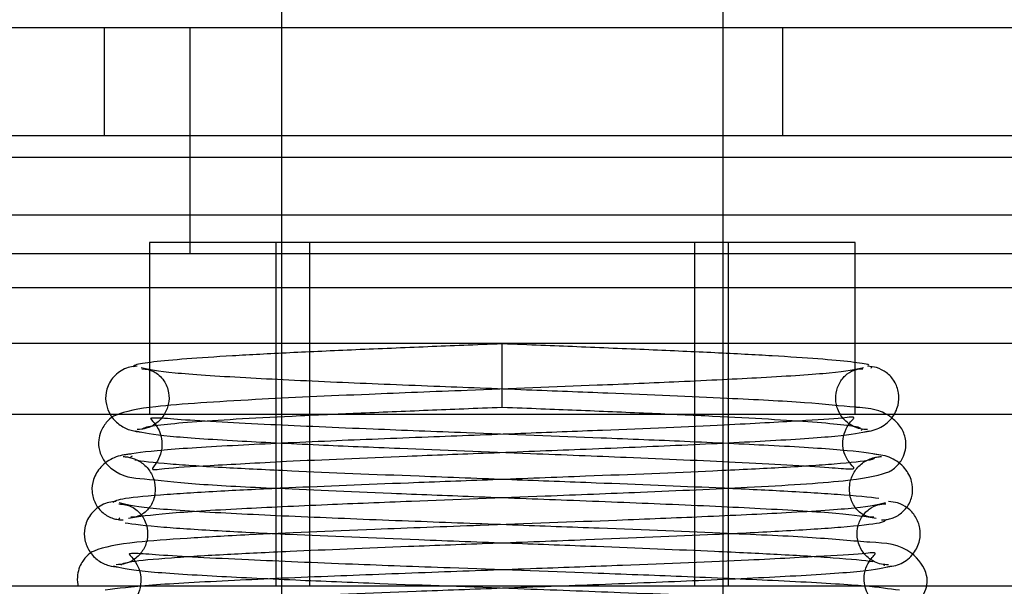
# Model space of a CAD drawing. Header units: inches. Extents: x 1 to 240, y -1 to 159.
# Tile 55 of 65: x 69.535 to 70.079, y 136.137 to 136.451. Entities that reach past the tile are written whole.
import ezdxf
from ezdxf.enums import TextEntityAlignment as Align
from ezdxf.lldxf.tags import DXFTag

# ---------------------------------------------------------------- set-up
doc = ezdxf.new("R2010")
doc.units = ezdxf.units.IN
doc.header["$MEASUREMENT"] = 0
for name, color, linetype in [('COM42780', 7, 'Continuous'), ('COM48603', 7, 'Continuous'), ('Default', 7, 'Continuous'), ('PKT99', 7, 'Continuous'), ('SCC19011', 7, 'Continuous'), ('SPR20265', 7, 'Continuous')]:
    doc.layers.add(name, color=color, linetype=linetype)
doc.styles.add('SEACAD_Times_New_Roman', font='times.ttf')
tags = doc.linetypes.add('HIDDEN2', pattern=[0.1875, 0.125, -0.0625]).pattern_tags.tags
tags[6:7] = [DXFTag(74, 4), DXFTag(75, 0), DXFTag(340, '0'), DXFTag(46, 0.0), DXFTag(50, 0.0), DXFTag(44, 0.0), DXFTag(45, 0.0)]
tags[4:5] = [DXFTag(74, 4), DXFTag(75, 0), DXFTag(340, '0'), DXFTag(46, 0.0), DXFTag(50, 0.0), DXFTag(44, 0.0), DXFTag(45, 0.0)]
doc.dimstyles.new('HAMMOND_(STH_-_240x160)', dxfattribs={"dimtxt": 1, "dimasz": 1.25, "dimexe": 0.5, "dimexo": 0.5, "dimgap": 0.25, "dimtad": 0, "dimtih": 1, "dimtoh": 1, "dimlfac": 0.125, "dimzin": 0, "dimdsep": 46, "dimtxsty": 'SEACAD_Times_New_Roman', "dimblk1": '_SE_FILLED', "dimblk2": '_SE_FILLED', "dimsah": 1, "dimcen": 0.5, "dimadec": 0, "dimazin": 0, "dimtfac": 0.8, "dimtofl": 0, "dimtmove": 0, "dimatfit": 3, "dimfxl": 1, "dimtolj": 1, "dimtzin": 0, "dimarcsym": 0})

# ---------------------------------------------------------------- blocks, each defined once
blk = doc.blocks.new('SE7')
at = {"layer": 'COM42780', "color": 7, "linetype": 'Continuous'}
for p, q in [((69.99639, 136.32736), (69.60639, 136.32736)), ((69.60639, 136.32736), (69.60639, 136.26096)), ((69.99639, 136.23236), (69.99639, 136.32736)), ((70.09836, 136.23236), (69.50441, 136.23236)), ((70.09836, 136.13736), (69.50441, 136.13736))]:
    blk.add_line(p, q, dxfattribs=at)
at = {"layer": 'COM42780', "color": 7, "linetype": 'HIDDEN2'}
for p, q in [((69.67639, 136.13736), (69.67639, 136.32736)), ((69.69489, 136.32736), (69.69489, 136.13736)), ((69.90789, 136.13736), (69.90789, 136.32736)), ((69.92639, 136.13736), (69.92639, 136.32736)), ((69.60639, 136.26096), (69.60639, 136.23236))]:
    blk.add_line(p, q, dxfattribs=at)
at = {"layer": 'COM48603', "color": 7, "linetype": 'Continuous'}
for p, q in [((69.67939, 136.37436), (69.45476, 136.37436)), ((70.14801, 136.37436), (69.92339, 136.37436)), ((69.45532, 136.34274), (69.67939, 136.34274)), ((69.92339, 136.34274), (70.14746, 136.34274)), ((69.45717, 136.27183), (69.60639, 136.27183)), ((69.99639, 136.27183), (70.1456, 136.27183))]:
    blk.add_line(p, q, dxfattribs=at)
at = {"layer": 'COM48603', "color": 7, "linetype": 'HIDDEN2'}
for p, q in [((69.92339, 136.37436), (69.67939, 136.37436)), ((69.67939, 136.34274), (69.92339, 136.34274)), ((79.88893, 136.30236), (59.65184, 136.30236)), ((69.60639, 136.27183), (69.99639, 136.27183))]:
    blk.add_line(p, q, dxfattribs=at)
at = {"layer": 'PKT99', "color": 7, "linetype": 'HIDDEN2'}
for p, q in [((64.32891, 136.44636), (73.70891, 136.44636)), ((69.58141, 136.38636), (69.58141, 136.44636)), ((69.62891, 136.32136), (69.62891, 136.44636)), ((69.95641, 136.38636), (69.95641, 136.44636)), ((70.76891, 136.38636), (67.26891, 136.38636)), ((64.39391, 136.32136), (73.64391, 136.32136))]:
    blk.add_line(p, q, dxfattribs=at)
at = {"layer": 'SCC19011', "color": 7, "linetype": 'Continuous'}
for p, q in [((69.67939, 136.55086), (69.67939, 136.32736)), ((69.92339, 136.32736), (69.92339, 136.55086)), ((69.92339, 136.12599), (69.92339, 136.13736))]:
    blk.add_line(p, q, dxfattribs=at)
at = {"layer": 'SCC19011', "color": 7, "linetype": 'HIDDEN2'}
for p, q in [((69.67939, 136.32736), (69.67939, 136.13157)), ((69.92339, 136.13736), (69.92339, 136.32736))]:
    blk.add_line(p, q, dxfattribs=at)
at = {"layer": 'SPR20265', "color": 7, "linetype": 'Continuous'}
blk.add_line((69.80139, 136.23636), (69.80139, 136.27136), dxfattribs=at)
at = {"layer": 'SPR20265', "color": 7, "linetype": 'HIDDEN2'}
blk.add_line((69.80139, 136.23636), (69.80139, 136.25386), dxfattribs=at)
at = {"layer": 'SPR20265', "color": 7, "linetype": 'Continuous'}
for points, knots in [([(69.80139, 136.27136), (69.78622, 136.27076), (69.76047, 136.26973), (69.71972, 136.26804), (69.68312, 136.26639), (69.65118, 136.26471), (69.62567, 136.26303), (69.60746, 136.26136), (69.59797, 136.25982), (69.59719, 136.25891), (69.59722, 136.25852)], [0, 0, 0, 0, 0.1236932, 0.2477957, 0.3722334, 0.4970307, 0.6222178, 0.7477992, 0.8737106, 0.9604174, 0.9604174, 0.9604174, 0.9604174]), ([(69.5995, 136.25895), (69.59804, 136.25885), (69.59549, 136.25864), (69.5915, 136.25714), (69.58803, 136.25478), (69.58522, 136.25168), (69.5833, 136.24818), (69.58193, 136.24341), (69.58209, 136.2379), (69.58367, 136.23396), (69.58468, 136.23227)], [0, 0, 0, 0, 0.0589773, 0.1211115, 0.1849679, 0.2490189, 0.31194, 0.3728411, 0.4898099, 0.5959107, 0.5959107, 0.5959107, 0.5959107]), ([(69.70472, 136.23236), (69.71001, 136.2326), (69.72784, 136.23338), (69.76062, 136.23474), (69.78626, 136.23576), (69.80139, 136.23636)], [0.6947964, 0.6947964, 0.6947964, 0.6947964, 0.7496304, 0.874808, 1, 1, 1, 1]), ([(70.00945, 136.23433), (70.00564, 136.23559), (70.00146, 136.23588), (69.99684, 136.23627), (69.99655, 136.2363)], [0.54441451, 0.54441451, 0.54441451, 0.54441451, 0.56768827, 0.56919724, 0.56919724, 0.56919724, 0.56919724]), ([(69.59758, 136.12729), (69.59768, 136.12707), (69.59879, 136.12692), (69.60943, 136.12787), (69.63399, 136.1294), (69.68392, 136.13189), (69.74329, 136.13422), (69.79438, 136.1361), (69.81942, 136.13703), (69.82837, 136.13736)], [0.5349665, 0.5349665, 0.5349665, 0.5349665, 0.5439036, 0.5644155, 0.6082886, 0.6560238, 0.7153998, 0.7518561, 0.772357, 0.772357, 0.772357, 0.772357])]:
    blk.add_open_spline(points, degree=3, knots=knots, dxfattribs=at)
at = {"layer": 'SPR20265', "color": 7, "linetype": 'HIDDEN2'}
for points, knots in [([(70.00408, 136.25966), (70.00237, 136.26021), (69.99531, 136.26136), (69.9771, 136.26303), (69.95159, 136.26471), (69.91965, 136.26639), (69.88305, 136.26804), (69.8423, 136.26973), (69.81655, 136.27076), (69.80139, 136.27136)], [0.1262894, 0.1262894, 0.1262894, 0.1262894, 0.2522008, 0.3777822, 0.5029693, 0.6277666, 0.7522043, 0.8763068, 1, 1, 1, 1]), ([(70.00104, 136.25811), (69.99656, 136.25706), (69.98812, 136.25533), (69.94846, 136.25271), (69.90257, 136.25046), (69.84716, 136.24813), (69.7872, 136.24582), (69.72149, 136.24322), (69.67088, 136.24094), (69.63292, 136.23864), (69.60513, 136.23649), (69.59128, 136.23374), (69.58395, 136.23017), (69.5793, 136.22356), (69.57801, 136.21791), (69.57837, 136.21221), (69.58115, 136.20616), (69.59061, 136.19742), (69.60251, 136.19703), (69.63094, 136.19368), (69.67533, 136.19153), (69.73011, 136.1891), (69.78709, 136.18691), (69.83941, 136.18491), (69.8949, 136.18271), (69.94753, 136.1803), (69.99147, 136.17762), (70.00222, 136.17591), (70.00802, 136.17489)], [0, 0, 0, 0, 0.058469, 0.110428, 0.155829, 0.194538, 0.251436, 0.295263, 0.352442, 0.386605, 0.422929, 0.473739, 0.486829, 0.494931, 0.500666, 0.507691, 0.51582, 0.524326, 0.563412, 0.607237, 0.654737, 0.713888, 0.75035, 0.791293, 0.836731, 0.886676, 0.941079, 1, 1, 1, 1]), ([(69.60215, 136.25754), (69.60457, 136.25737), (69.60847, 136.25691), (69.61457, 136.25166), (69.61728, 136.24477), (69.6172, 136.23807), (69.61471, 136.23181), (69.61028, 136.22713), (69.60485, 136.22442), (69.60136, 136.22409), (69.5995, 136.22395)], [0, 0, 0, 0, 0.177696, 0.341652, 0.484977, 0.606263, 0.721012, 0.827813, 0.921583, 1, 1, 1, 1]), ([(69.99655, 136.2363), (69.98864, 136.23698), (69.96904, 136.23908), (69.92406, 136.2413), (69.86943, 136.2437), (69.81298, 136.24591), (69.76129, 136.24792), (69.70686, 136.25015), (69.65602, 136.2526), (69.61471, 136.25531), (69.60617, 136.25707), (69.60173, 136.25811)], [0.5691972, 0.5691972, 0.5691972, 0.5691972, 0.6113596, 0.6588148, 0.7169495, 0.7530063, 0.7935761, 0.8386071, 0.8880779, 0.9418772, 1, 1, 1, 1]), ([(70.00327, 136.22395), (70.00182, 136.22402), (69.9993, 136.22419), (69.99534, 136.2256), (69.99187, 136.22786), (69.98905, 136.23083), (69.98708, 136.23421), (69.98562, 136.23876), (69.98552, 136.24439), (69.98783, 136.25054), (69.99199, 136.2551), (69.99694, 136.25746), (69.99925, 136.25755), (70.00062, 136.25754)], [0, 0, 0, 0, 0.062102, 0.127036, 0.193129, 0.258648, 0.322128, 0.382614, 0.496212, 0.616438, 0.741896, 0.869698, 1, 1, 1, 1]), ([(70.00064, 136.22254), (70.00402, 136.22298), (70.00961, 136.2239), (70.01702, 136.22974), (70.02051, 136.23704), (70.02089, 136.24404), (70.01858, 136.25061), (70.01417, 136.25555), (70.00868, 136.25845), (70.00514, 136.2588), (70.00327, 136.25895)], [0, 0, 0, 0, 0.171749, 0.337669, 0.486578, 0.613302, 0.730062, 0.835396, 0.925606, 1, 1, 1, 1]), ([(69.59475, 136.17489), (69.60059, 136.17591), (69.6112, 136.17761), (69.65341, 136.18019), (69.70111, 136.18241), (69.75826, 136.18473), (69.81892, 136.18702), (69.88308, 136.18952), (69.94364, 136.19229), (69.99036, 136.1951), (70.01024, 136.19852), (70.01779, 136.20172), (70.02385, 136.20896), (70.0252, 136.21686), (70.02255, 136.22476), (70.01652, 136.23112), (70.01221, 136.23341), (70.00945, 136.23433)], [0, 0, 0, 0, 0.0593228, 0.1119832, 0.1580239, 0.1973962, 0.2558985, 0.2988566, 0.3528811, 0.4190336, 0.4707513, 0.4853399, 0.4939562, 0.5077936, 0.517521, 0.5275274, 0.5444145, 0.5444145, 0.5444145, 0.5444145]), ([(69.80139, 136.23636), (69.81651, 136.23576), (69.84215, 136.23474), (69.88247, 136.23307), (69.91843, 136.23145), (69.94954, 136.22982), (69.97412, 136.2282), (69.99137, 136.2266), (69.99783, 136.22552), (69.99928, 136.225)], [0, 0, 0, 0, 0.125192, 0.2503696, 0.3754503, 0.5004684, 0.6254513, 0.7503882, 0.8752185, 0.8752185, 0.8752185, 0.8752185]), ([(69.58468, 136.23227), (69.58485, 136.23197), (69.58632, 136.22967), (69.58994, 136.22608), (69.59624, 136.22319), (69.59995, 136.22274), (69.60214, 136.22254)], [0.5959107, 0.5959107, 0.5959107, 0.5959107, 0.6145359, 0.7437677, 0.8727235, 1, 1, 1, 1]), ([(69.59862, 136.22325), (69.6033, 136.2222), (69.612, 136.22047), (69.65111, 136.21786), (69.69639, 136.21563), (69.75153, 136.21329), (69.81112, 136.21099), (69.87589, 136.20843), (69.92453, 136.20631), (69.96046, 136.20445), (69.98228, 136.20307), (69.99373, 136.20201), (69.99633, 136.20244), (69.99522, 136.20331), (69.99243, 136.20672), (69.98961, 136.21196), (69.98911, 136.2191), (69.99202, 136.226), (69.99473, 136.2292), (69.99692, 136.23143), (69.989, 136.23), (69.96702, 136.22879), (69.92215, 136.22617), (69.86691, 136.22389), (69.8099, 136.22168), (69.75809, 136.21971), (69.70355, 136.21753), (69.65194, 136.21515), (69.60887, 136.2125), (69.59801, 136.2108), (69.59212, 136.20979)], [0, 0, 0, 0, 0.058681, 0.11083, 0.156483, 0.195573, 0.253828, 0.297119, 0.352982, 0.386172, 0.42207, 0.45205, 0.473403, 0.486463, 0.490246, 0.494349, 0.506699, 0.514562, 0.52278, 0.531557, 0.561462, 0.605188, 0.652913, 0.713112, 0.749883, 0.791022, 0.836572, 0.886575, 0.941019, 1, 1, 1, 1]), ([(69.60247, 136.22405), (69.60238, 136.22438), (69.60299, 136.22519), (69.6114, 136.2266), (69.62865, 136.2282), (69.65323, 136.22982), (69.67979, 136.23121), (69.69795, 136.23206), (69.70472, 136.23236)], [0.0491745, 0.0491745, 0.0491745, 0.0491745, 0.1247815, 0.2496118, 0.3745487, 0.4995316, 0.6245497, 0.6947964, 0.6947964, 0.6947964, 0.6947964]), ([(70.01065, 136.20979), (70.0047, 136.21081), (69.99395, 136.21249), (69.95247, 136.21505), (69.9055, 136.21725), (69.84871, 136.21957), (69.78835, 136.22185), (69.72494, 136.22433), (69.67885, 136.22633), (69.64479, 136.22808), (69.62321, 136.22937), (69.61039, 136.23055), (69.60666, 136.23023), (69.60701, 136.22987), (69.61203, 136.22392), (69.61452, 136.21352), (69.60996, 136.20468), (69.60637, 136.20111), (69.61502, 136.20278), (69.63829, 136.20401), (69.68373, 136.20663), (69.73897, 136.20891), (69.79546, 136.21113), (69.84667, 136.21312), (69.90022, 136.21534), (69.95016, 136.21776), (69.99077, 136.22046), (69.99954, 136.22221), (70.00415, 136.22325)], [0, 0, 0, 0, 0.059408, 0.112185, 0.158431, 0.198154, 0.257938, 0.300636, 0.353438, 0.384419, 0.418227, 0.44841, 0.470648, 0.48522, 0.493603, 0.506724, 0.525579, 0.535144, 0.565115, 0.608838, 0.656488, 0.71576, 0.752164, 0.792965, 0.838152, 0.887744, 0.941678, 1, 1, 1, 1]), ([(69.59605, 136.21043), (69.59261, 136.21003), (69.58704, 136.20919), (69.57924, 136.2039), (69.57512, 136.19691), (69.57412, 136.19001), (69.57563, 136.1842), (69.57819, 136.18028), (69.58056, 136.17788), (69.58327, 136.17604), (69.58611, 136.17481), (69.58903, 136.17412), (69.59074, 136.17405), (69.59172, 136.17403)], [0, 0, 0, 0, 0.180774, 0.350248, 0.499828, 0.623642, 0.733222, 0.784403, 0.832779, 0.878274, 0.921007, 0.961361, 1, 1, 1, 1]), ([(70.00702, 136.20849), (70.00725, 136.208), (70.00584, 136.20683), (69.98795, 136.2049), (69.95709, 136.20289), (69.91154, 136.20065), (69.85641, 136.19843), (69.79763, 136.19622), (69.74086, 136.19408), (69.68932, 136.19201), (69.64514, 136.18988), (69.61326, 136.18793), (69.58983, 136.18576), (69.58696, 136.18437), (69.58607, 136.18359)], [0.0372347, 0.0372347, 0.0372347, 0.0372347, 0.0951274, 0.1817403, 0.2596066, 0.3285911, 0.4390064, 0.5128981, 0.5803755, 0.6834052, 0.7487201, 0.823222, 0.9069573, 0.9907802, 0.9907802, 0.9907802, 0.9907802]), ([(69.59171, 136.20902), (69.59257, 136.20898), (69.59408, 136.20889), (69.59677, 136.20828), (69.59946, 136.20723), (69.60211, 136.20564), (69.60455, 136.20353), (69.60738, 136.20001), (69.60955, 136.1946), (69.60973, 136.18795), (69.60722, 136.18109), (69.60147, 136.17593), (69.59817, 136.17554), (69.59606, 136.17543)], [0, 0, 0, 0, 0.037989, 0.077527, 0.119605, 0.164736, 0.212993, 0.264123, 0.372839, 0.49196, 0.636982, 0.80769, 1, 1, 1, 1]), ([(70.0096, 136.18579), (70.00483, 136.18651), (69.98951, 136.18793), (69.95763, 136.18988), (69.91345, 136.19201), (69.86191, 136.19408), (69.80514, 136.19622), (69.74636, 136.19843), (69.69123, 136.20065), (69.64568, 136.20289), (69.61482, 136.2049), (69.60159, 136.20633), (69.59829, 136.20705)], [0.0930427, 0.0930427, 0.0930427, 0.0930427, 0.176778, 0.2512799, 0.3165948, 0.4196245, 0.4871019, 0.5609936, 0.6714089, 0.7403934, 0.8182597, 0.9048726, 0.9048726, 0.9048726, 0.9048726]), ([(70.00671, 136.17543), (70.00484, 136.17549), (70.00189, 136.17579), (69.99631, 136.1802), (69.99337, 136.1866), (69.99301, 136.19316), (69.99471, 136.1987), (69.99729, 136.20251), (69.99969, 136.20493), (70.00244, 136.20681), (70.00533, 136.2081), (70.00832, 136.20886), (70.01006, 136.20897), (70.01106, 136.20902)], [0, 0, 0, 0, 0.182694, 0.346276, 0.488158, 0.606317, 0.714771, 0.767541, 0.818616, 0.867529, 0.913978, 0.957988, 1, 1, 1, 1]), ([(70.01106, 136.17403), (70.01194, 136.17404), (70.01348, 136.17409), (70.0162, 136.17466), (70.01889, 136.17572), (70.02153, 136.17734), (70.02393, 136.17952), (70.02668, 136.18322), (70.02856, 136.18894), (70.02795, 136.19591), (70.02416, 136.20322), (70.01625, 136.20906), (70.01036, 136.20998), (70.00672, 136.21043)], [0, 0, 0, 0, 0.035882, 0.073188, 0.112909, 0.155738, 0.202044, 0.251913, 0.361271, 0.485727, 0.637722, 0.812554, 1, 1, 1, 1]), ([(70.01312, 136.18339), (70.00943, 136.18235), (70.00222, 136.18063), (69.96256, 136.17801), (69.91555, 136.17577), (69.85796, 136.17344), (69.79463, 136.17112), (69.72361, 136.16848), (69.6677, 136.16615), (69.62512, 136.16375), (69.59428, 136.16156), (69.57931, 136.15865), (69.57288, 136.15549), (69.56934, 136.15125), (69.56745, 136.14772), (69.56633, 136.14339), (69.56641, 136.1397), (69.56686, 136.13762), (69.56694, 136.13728)], [0, 0, 0, 0, 0.0584268, 0.1103582, 0.1557473, 0.1944633, 0.2514416, 0.295701, 0.3547828, 0.3904936, 0.4287335, 0.4814575, 0.4942417, 0.4975247, 0.5010906, 0.5056877, 0.5112237, 0.5123447, 0.5123447, 0.5123447, 0.5123447]), ([(69.58795, 136.18416), (69.58648, 136.18406), (69.58391, 136.18383), (69.57988, 136.18231), (69.57637, 136.17994), (69.57265, 136.17587), (69.57015, 136.16981), (69.57026, 136.16277), (69.57295, 136.15628), (69.57776, 136.15134), (69.58379, 136.14846), (69.58737, 136.14803), (69.58943, 136.14784)], [0, 0, 0, 0, 0.063176, 0.129473, 0.197366, 0.265212, 0.394679, 0.515177, 0.639946, 0.76535, 0.886036, 1, 1, 1, 1]), ([(69.58411, 136.10017), (69.59134, 136.1012), (69.60425, 136.10289), (69.6509, 136.10547), (69.70256, 136.10769), (69.76373, 136.11001), (69.82777, 136.11231), (69.89424, 136.11478), (69.95561, 136.1175), (70.00215, 136.1202), (70.02196, 136.12359), (70.02956, 136.12671), (70.0359, 136.13445), (70.03738, 136.14494), (70.02475, 136.16083), (70.00543, 136.16128), (69.97368, 136.16439), (69.9239, 136.1666), (69.86512, 136.16902), (69.80513, 136.17122), (69.75072, 136.17323), (69.69405, 136.17546), (69.64193, 136.1779), (69.60061, 136.18061), (69.59331, 136.18235), (69.58965, 136.18339)], [0, 0, 0, 0, 0.059364, 0.11206, 0.158132, 0.197538, 0.256114, 0.29882, 0.351681, 0.415789, 0.465878, 0.480005, 0.488478, 0.503776, 0.525913, 0.567371, 0.611033, 0.65851, 0.716761, 0.752862, 0.793469, 0.838531, 0.888029, 0.941854, 1, 1, 1, 1]), ([(69.58944, 136.18284), (69.59204, 136.18263), (69.59634, 136.1821), (69.60262, 136.17677), (69.60544, 136.16985), (69.60542, 136.16312), (69.60297, 136.15689), (69.59858, 136.15224), (69.59322, 136.14957), (69.5898, 136.14928), (69.58796, 136.14916)], [0, 0, 0, 0, 0.166659, 0.324905, 0.466035, 0.587816, 0.705555, 0.817002, 0.91633, 1, 1, 1, 1]), ([(70.01481, 136.14916), (70.01338, 136.14923), (70.01091, 136.14937), (70.00698, 136.15077), (70.00354, 136.15301), (69.9999, 136.15686), (69.99739, 136.16265), (69.99732, 136.16944), (69.99968, 136.17562), (70.00394, 136.18021), (70.0091, 136.18267), (70.01178, 136.18282), (70.01334, 136.18284)], [0, 0, 0, 0, 0.066301, 0.135066, 0.204649, 0.273333, 0.401927, 0.518861, 0.639867, 0.762727, 0.88319, 1, 1, 1, 1]), ([(70.01334, 136.14784), (70.01658, 136.14827), (70.02201, 136.14917), (70.0291, 136.15499), (70.03241, 136.16227), (70.03264, 136.16927), (70.03025, 136.1758), (70.02578, 136.18072), (70.02027, 136.18361), (70.01671, 136.18399), (70.01482, 136.18416)], [0, 0, 0, 0, 0.160978, 0.319941, 0.465269, 0.591846, 0.711965, 0.822973, 0.919786, 1, 1, 1, 1]), ([(69.59051, 136.14898), (69.59111, 136.14968), (69.59366, 136.15098), (69.61562, 136.15303), (69.64657, 136.15493), (69.68997, 136.15703), (69.74104, 136.15909), (69.79765, 136.16122), (69.85663, 136.16343), (69.91249, 136.16569), (69.95931, 136.16801), (69.99166, 136.17014), (70.01166, 136.1723), (70.01346, 136.17365), (70.01335, 136.17427)], [0.0131853, 0.0131853, 0.0131853, 0.0131853, 0.0910551, 0.1733459, 0.2468371, 0.3114661, 0.4137626, 0.4809612, 0.5547208, 0.6654591, 0.7350334, 0.8139613, 0.9022975, 0.968742, 0.968742, 0.968742, 0.968742]), ([(69.59297, 136.17247), (69.5968, 136.17168), (69.61112, 136.17014), (69.64346, 136.16801), (69.69028, 136.16569), (69.74615, 136.16343), (69.80512, 136.16122), (69.86173, 136.15909), (69.9128, 136.15703), (69.9562, 136.15493), (69.98715, 136.15303), (70.00179, 136.15166), (70.00623, 136.15097)], [0.0977025, 0.0977025, 0.0977025, 0.0977025, 0.1860387, 0.2649666, 0.3345409, 0.4452792, 0.5190388, 0.5862374, 0.6885339, 0.7531629, 0.8266541, 0.9089449, 0.9089449, 0.9089449, 0.9089449]), ([(69.58638, 136.14855), (69.59028, 136.1475), (69.59781, 136.14577), (69.63699, 136.14316), (69.68342, 136.14093), (69.74074, 136.13859), (69.80363, 136.13628), (69.8736, 136.13369), (69.92746, 136.1315), (69.96798, 136.12956), (69.99266, 136.12808), (70.00534, 136.127), (70.00832, 136.12725), (70.00712, 136.12824), (70.00468, 136.13105), (70.00248, 136.13454), (70.00125, 136.13927), (70.00135, 136.14488), (70.00352, 136.15034), (70.00618, 136.15367), (70.00892, 136.15639), (70.00237, 136.15517), (69.98121, 136.1541), (69.93568, 136.15145), (69.8784, 136.14919), (69.81861, 136.14698), (69.76381, 136.14501), (69.70554, 136.14282), (69.6497, 136.14044), (69.60215, 136.1378), (69.58906, 136.1361), (69.58184, 136.13509)], [0, 0, 0, 0, 0.058649, 0.110772, 0.156403, 0.195479, 0.253735, 0.297403, 0.355103, 0.389802, 0.427574, 0.458993, 0.480971, 0.493834, 0.495758, 0.500664, 0.505173, 0.510688, 0.517149, 0.524313, 0.532455, 0.562133, 0.605803, 0.653478, 0.713603, 0.750327, 0.79141, 0.836893, 0.88681, 0.941149, 1, 1, 1, 1]), ([(70.00141, 136.13736), (69.99929, 136.13755), (69.98704, 136.13855), (69.95488, 136.14035), (69.90402, 136.14254), (69.84323, 136.14486), (69.77947, 136.14714), (69.71361, 136.1496), (69.65461, 136.15209), (69.61574, 136.15411), (69.59853, 136.15565), (69.59486, 136.15526), (69.59526, 136.15495), (69.60055, 136.14847), (69.60284, 136.13813), (69.59825, 136.12922), (69.59746, 136.12758), (69.59758, 136.12729)], [0.0471945, 0.0471945, 0.0471945, 0.0471945, 0.0593803, 0.1121468, 0.1583919, 0.1981194, 0.2579061, 0.300426, 0.3522286, 0.4148674, 0.4440845, 0.4656202, 0.4797264, 0.4879097, 0.5023267, 0.5235353, 0.5349665, 0.5349665, 0.5349665, 0.5349665]), ([(69.82837, 136.13736), (69.83726, 136.13769), (69.86567, 136.13876), (69.91303, 136.14064), (69.96429, 136.14306), (70.00498, 136.14576), (70.01255, 136.14751), (70.01639, 136.14855)], [0.772357, 0.772357, 0.772357, 0.772357, 0.7927122, 0.8379563, 0.887609, 0.941608, 1, 1, 1, 1])]:
    blk.add_open_spline(points, degree=3, knots=knots, dxfattribs=at)
for points in [[(70.00533, 136.25796), (70.00545, 136.25816), (70.00554, 136.25834), (70.00555, 136.25852)], [(70.00031, 136.22405), (70.00025, 136.22385), (70.00005, 136.22363), (69.99982, 136.2234)], [(69.59575, 136.20849), (69.5959, 136.20881), (69.59637, 136.20913), (69.59696, 136.20947)], [(69.59001, 136.17518), (69.58971, 136.17487), (69.58947, 136.17457), (69.58942, 136.17427)], [(70.01226, 136.14898), (70.01237, 136.14886), (70.01245, 136.14874), (70.01252, 136.14861)]]:
    blk.add_open_spline(points, degree=3, dxfattribs=at)
at = {"layer": 'SPR20265', "color": 7, "linetype": 'Continuous'}
blk.add_open_spline([(70.02093, 136.13509), (70.01514, 136.1359), (70.00962, 136.13663), (70.00141, 136.13736)], degree=3, dxfattribs=at)
blk = doc.blocks.new('DMBLK2326')
at = {"layer": 'Default', "linetype": 'Continuous'}
for points in [[(60.4445, 132.52978), (60.4445, 132.94644), (59.1945, 132.73811)], [(79.15827, 132.52978), (80.40827, 132.73811), (79.15827, 132.94644)]]:
    blk.add_hatch(color=7, dxfattribs=at).paths.add_polyline_path(points)
at = {"layer": 'Default', "color": 7, "linetype": 'Continuous'}
for p, q in [((59.1945, 135.30632), (59.1945, 132.23811)), ((80.40827, 135.30632), (80.40827, 132.23811)), ((59.1945, 132.73811), (66.20494, 132.73811)), ((73.39783, 132.73811), (80.40827, 132.73811))]:
    blk.add_line(p, q, dxfattribs=at)
at = {"layer": 'Default', "color": 7, "linetype": 'Continuous', "style": 'SEACAD_Times_New_Roman'}
for s, p in [('21.21', (68.09522, 133.23811)), ('DOOR', (67.70423, 131.73811)), ('OPENING', (66.55494, 130.23811))]:
    blk.add_text(s, height=1, dxfattribs=at).set_placement(p, align=Align.TOP_LEFT)
blk = doc.blocks.new('_SE_FILLED')
at = {"color": 0}
blk.add_line((0, 0), (-1, 0), dxfattribs=at)
blk.add_solid([(0, 0), (-1, -0.1665), (-1, 0.1665), (0, 0)], dxfattribs=at)

msp = doc.modelspace()

# ---------------------------------------------------------------- block references
at = {"layer": 'Default'}
msp.add_blockref('SE7', (0, 0), dxfattribs=at)

# ---------------------------------------------------------------- dimensions: what is measured, and where the dimension line sits
at = {"layer": 'Default', "color": 7, "linetype": 'Continuous'}
dim = msp.add_linear_dim(base=(59.1945, 132.73811), p1=(59.1945, 136.67336), p2=(80.40827, 136.67336), angle=0, text='\\A1;<>\\PDOOR\\XOPENING', dimstyle='HAMMOND_(STH_-_240x160)', override={"dimlfac": 1}, dxfattribs=at)
dim.commit()
dim.dimension.update_dxf_attribs({"geometry": 'DMBLK2326', "text_midpoint": (69.80139, 132.73811), "dimtype": 161})

doc.saveas('drawing.dxf')
